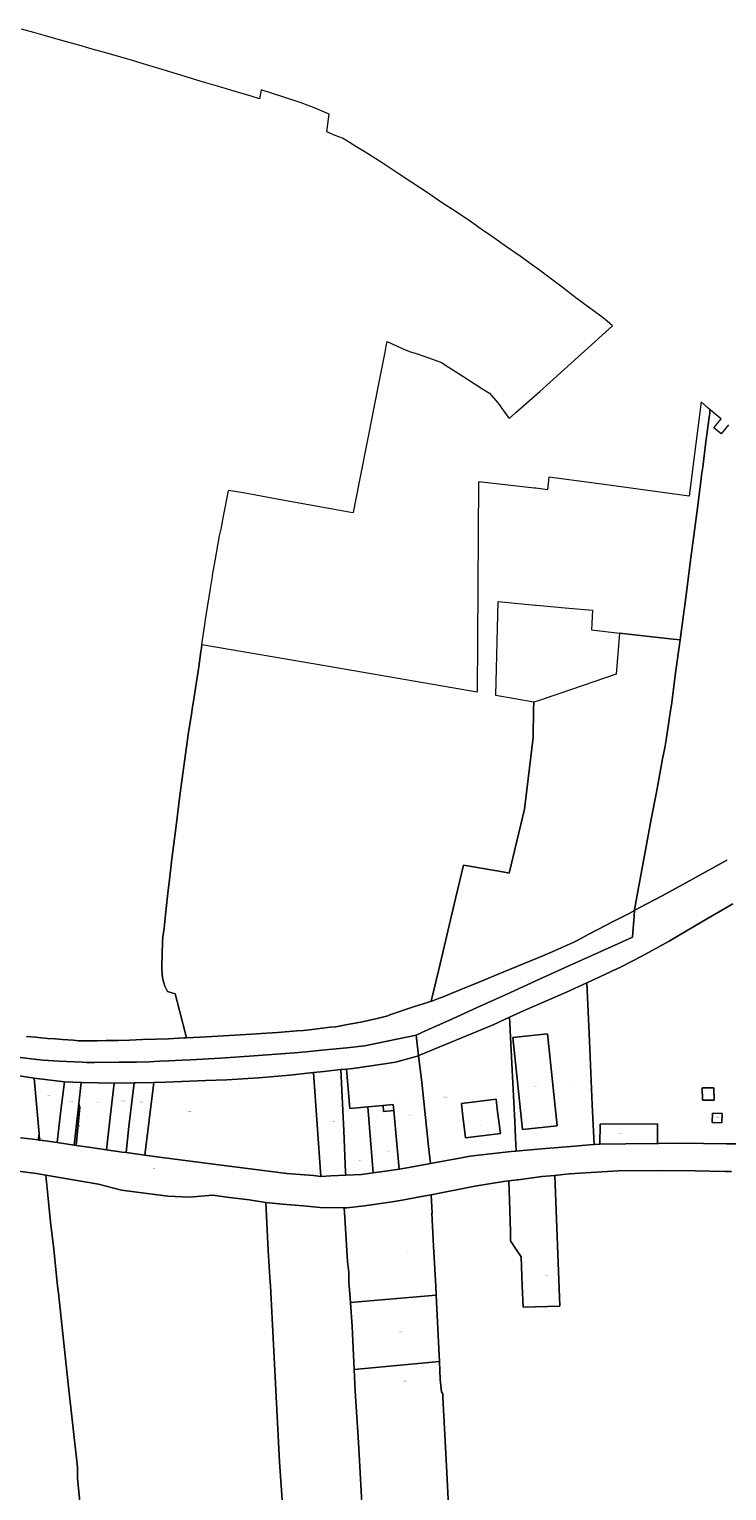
# Model space of a CAD drawing. Header units: metres. Extents: x 125062 to 130098, y 450277 to 452623.
# Tile 8 of 18: x 126128 to 126492, y 451393 to 452155. Entities that reach past the tile are written whole.
import ezdxf
from ezdxf.enums import TextEntityAlignment as Align

# ---------------------------------------------------------------- set-up
doc = ezdxf.new("R2010")
doc.units = ezdxf.units.M
doc.layers.get('0').update_dxf_attribs({"lineweight": 25})
doc.layers.add('B-WE-KG-GRENS_PERCEEL-GV', color=150, linetype='Continuous', lineweight=18)
doc.layers.add('B-WE-KG-GRENS_PERCEEL-S', color=150, linetype='Continuous', lineweight=25)
doc.styles.add('NLCS-ISO', font='NLCS-ISO.ttf')

# ---------------------------------------------------------------- blocks, each defined once
blk = doc.blocks.new('SKG-PERCEELNUMMER-SO')
at = {"style": 'NLCS-ISO', "oblique": 10, "flags": 1}
blk.add_attdef('GEMEENTECODE', text='', height=1.8, dxfattribs=at).set_placement((0, 2.6), align=Align.MIDDLE_CENTER)
at = {"style": 'NLCS-ISO', "oblique": 10}
blk.add_attdef('SECTIE', text='', height=1.8, dxfattribs=at).set_placement((-0.5, 0), align=Align.MIDDLE_RIGHT)
blk.add_attdef('PERCEELNUMMER', text='', height=1.8, dxfattribs=at).set_placement((0.5, 0), align=Align.MIDDLE_LEFT)

msp = doc.modelspace()

# ---------------------------------------------------------------- linework, layer by layer
at = {"layer": 'B-WE-KG-GRENS_PERCEEL-GV', "flags": 128}
for points in [[(126126.78, 451630.075), (126131.366, 451629.644), (126137.739, 451629.112), (126141.599, 451628.812), (126145.535, 451628.586), (126151.065, 451628.223), (126153.739, 451627.894), (126154.988, 451627.879), (126158.083, 451627.901), (126163.617, 451627.895), (126168.199, 451627.96), (126174.449, 451628.064), (126180.461, 451628.23), (126187.188, 451628.448), (126194.331, 451628.66), (126200.76, 451628.881), (126208.668, 451629.332), (126210.144, 451629.407), (126206.385, 451643.651), (126204.217, 451652.318), (126202.905, 451652.667), (126200.162, 451653.583), (126198.765, 451656.218), (126198.19, 451657.951), (126197.628, 451660.695), (126197.474, 451662.951), (126197.247, 451665.221), (126197.174, 451666.649), (126197.353, 451672.601), (126197.655, 451679.567), (126197.832, 451681.733), (126198.418, 451686.553), (126199.295, 451695.18), (126200.546, 451706.245), (126201.03, 451710.245), (126202.397, 451722.576), (126204.668, 451739.736), (126206.536, 451755.524), (126211.21, 451788.536), (126212.607, 451797.833), (126213.057, 451800.515), (126214.626, 451810.349), (126216.529, 451822.566), (126217.594, 451830.52), (126217.694, 451831.266), (126218.109, 451834.149), (126219.978, 451847.117), (126220.422, 451850.334), (126222.615, 451863.388), (126223.564, 451869.705), (126223.678, 451870.333), (126225.032, 451877.812), (126227.284, 451890.866), (126228.084, 451894.266), (126229.445, 451901.063), (126232.046, 451914.278), (126232.109, 451914.597), (126240.573, 451913.192), (126258.219, 451909.914), (126282.241, 451905.687), (126295.635, 451903.231), (126297.025, 451902.976), (126300.03, 451918.12), (126305.018, 451943.459), (126310.062, 451969.156), (126313.521, 451986.565), (126314.086, 451989.606), (126314.598, 451992.05), (126319.858, 451989.603), (126323.624, 451987.914), (126326.79, 451986.636), (126329.655, 451985.772), (126336.401, 451983.517), (126342.97, 451981.142), (126346.384, 451978.914), (126354.108, 451974.051), (126363.989, 451967.662), (126367.941, 451965.201), (126372.226, 451960.055), (126372.758, 451959.417), (126373.459, 451958.488), (126373.783, 451958.059), (126374.051, 451957.688), (126378.187, 451951.973), (126381.667, 451955.042), (126394.114, 451966.113), (126410.277, 451980.553), (126432.071, 452000.185), (126429.188, 452002.591), (126427.409, 452004.029), (126426.402, 452004.868), (126419.52, 452009.904), (126412.876, 452014.82), (126405.7, 452020.334), (126393.363, 452029.685), (126390.337, 452031.785), (126383.87, 452036.521), (126376.869, 452041.379), (126369.453, 452046.597), (126363.519, 452050.616), (126358.476, 452054.155), (126350.05, 452059.913), (126342.988, 452064.474), (126335.452, 452069.633), (126327.5, 452074.913), (126320.379, 452079.653), (126312.071, 452085.054), (126305.424, 452089.315), (126302.694, 452091.055), (126298.301, 452093.697), (126293.077, 452096.879), (126291.415, 452097.9), (126287.553, 452099.408), (126283.156, 452101.276), (126284.394, 452110.499), (126280.798, 452112.065), (126277.172, 452113.563), (126273.519, 452114.992), (126269.84, 452116.352), (126266.136, 452117.643), (126262.408, 452118.863), (126260.202, 452119.562), (126248.961, 452123.124), (126248.113, 452118.423), (126243.774, 452119.814), (126233.667, 452122.842), (126230.857, 452123.656), (126228.435, 452124.357), (126226.236, 452125.024), (126217.674, 452127.508), (126207.092, 452130.777), (126195.678, 452134.228), (126187.593, 452136.77), (126181.885, 452138.407), (126169.34, 452142.043), (126160.957, 452144.407), (126154.049, 452146.367), (126144.369, 452149.076), (126136.639, 452151.199), (126130.634, 452152.956), (126124.153, 452154.716)], [(126492.399, 451948.608), (126488.587, 451943.972), (126484.725, 451947.147), (126488.541, 451951.789), (126488.092, 451952.159), (126482.85, 451956.461), (126482.789, 451956.167), (126482.631, 451954.792), (126482.303, 451952.474), (126480.653, 451939.873), (126478.996, 451926.676), (126478.378, 451922.399), (126478.167, 451920.643), (126476.4, 451906.641), (126474.683, 451893.652), (126472.859, 451879.472), (126470.265, 451858.798), (126467.492, 451838.122), (126467.288, 451836.673), (126464.878, 451819.53), (126462.889, 451803.98), (126462.109, 451798.733), (126461.94, 451797.603), (126461.095, 451792.715), (126459.984, 451784.671), (126459.252, 451780.439), (126458.119, 451774.656), (126456.648, 451766.846), (126454.897, 451757.308), (126452.178, 451743.297), (126449.521, 451729.049), (126445.507, 451707.588), (126444.662, 451702.759), (126443.538, 451696.024), (126443.505, 451695.707), (126446.323, 451697.241), (126457.806, 451703.424), (126474.025, 451712.211), (126491.603, 451721.846)], [(126491.603, 451721.846), (126474.025, 451712.211), (126457.806, 451703.424), (126446.323, 451697.241), (126443.505, 451695.707), (126443.212, 451692.867), (126442.487, 451681.851), (126434.845, 451678.384), (126420.922, 451672.119), (126409.311, 451666.828), (126394.026, 451659.953), (126376.609, 451651.987), (126361.443, 451645.173), (126346.81, 451638.484), (126334.961, 451633.25), (126329.69, 451630.699), (126330.965, 451620.078), (126331.073, 451620.107), (126369.8, 451636.115), (126378.311, 451640.081), (126385.973, 451643.651), (126408.004, 451653.175), (126418.575, 451658.04), (126425.73, 451661.333), (126436.596, 451666.407), (126447.288, 451671.857), (126461.537, 451679.8), (126478.618, 451689.81), (126494.646, 451699.148)], [(126117.836, 451619.753), (126132.075, 451618.048), (126135.411, 451617.664), (126143.806, 451617.211), (126155.891, 451616.675), (126158.035, 451616.517), (126162.199, 451616.618), (126174.814, 451616.682), (126184.028, 451616.718), (126190.69, 451616.878), (126195.984, 451617.244), (126200.921, 451617.372), (126207.821, 451617.742), (126212.218, 451617.944), (126227.753, 451618.868), (126245.237, 451619.992), (126266.286, 451621.567), (126272.47, 451622.104), (126280.614, 451622.958), (126293.693, 451624.217), (126302.728, 451625.138), (126309.557, 451626.634), (126329.69, 451630.699), (126334.961, 451633.25), (126346.81, 451638.484), (126361.443, 451645.173), (126376.609, 451651.987), (126394.026, 451659.953), (126409.311, 451666.828), (126420.922, 451672.119), (126434.845, 451678.384), (126442.487, 451681.851), (126443.212, 451692.867), (126443.505, 451695.707), (126440.759, 451694.212), (126432.647, 451690.085), (126419.681, 451683.353), (126413.939, 451680.321), (126411.452, 451679.107), (126406.831, 451677.038), (126400.492, 451674.12), (126395.691, 451672.168), (126372.4, 451662.538), (126365.006, 451659.449), (126359.125, 451656.992), (126355.865, 451655.711), (126342.944, 451650.466), (126342.249, 451650.2), (126337.846, 451648.512), (126337.561, 451648.421), (126335.71, 451647.836), (126328.829, 451645.627), (126316.078, 451641.277), (126314.951, 451640.908), (126309.372, 451639.426), (126302.426, 451637.81), (126300.88, 451637.616), (126294.762, 451636.485), (126287.932, 451635.169), (126284.84, 451634.96), (126274.142, 451633.605), (126270.993, 451633.158), (126267.484, 451632.945), (126257.494, 451632.192), (126238.168, 451630.872), (126220.444, 451629.924), (126210.144, 451629.407), (126208.668, 451629.332), (126200.76, 451628.881), (126194.331, 451628.66), (126187.188, 451628.448), (126180.461, 451628.23), (126174.449, 451628.064), (126168.199, 451627.96), (126163.617, 451627.895), (126158.083, 451627.901), (126154.988, 451627.879), (126153.739, 451627.894), (126151.065, 451628.223), (126145.535, 451628.586), (126141.599, 451628.812), (126137.739, 451629.112), (126131.366, 451629.644), (126126.78, 451630.075)], [(126494.646, 451699.148), (126478.618, 451689.81), (126461.537, 451679.8), (126447.288, 451671.857), (126436.596, 451666.407), (126425.73, 451661.333), (126418.575, 451658.04), (126420.095, 451627.831), (126421.464, 451594.411), (126422.445, 451573.896), (126425.451, 451573.934), (126425.54, 451584.496), (126455.5, 451584.545), (126455.53, 451574.33), (126456.103, 451574.338), (126463.58, 451574.493), (126479.46, 451574.304), (126491.389, 451574.211), (126499.966, 451574.167)], [(126114.306, 451610.937), (126130.763, 451608.373), (126131.978, 451608.184), (126132.105, 451608.164), (126146.445, 451606.506), (126146.48, 451606.502), (126155.132, 451606.13), (126155.782, 451606.102), (126172.476, 451605.84), (126172.912, 451605.833), (126182.748, 451605.948), (126183.466, 451605.956), (126193.11, 451606.176), (126199.222, 451606.316), (126220.18, 451607.087), (126231.035, 451607.559), (126247.618, 451608.542), (126263.951, 451609.85), (126276.215, 451611.264), (126281.562, 451611.881), (126290.404, 451612.805), (126293.465, 451613.124), (126296.746, 451613.467), (126312.105, 451615.579), (126318.885, 451616.787), (126330.965, 451620.078), (126329.69, 451630.699), (126309.557, 451626.634), (126302.728, 451625.138), (126293.693, 451624.217), (126280.614, 451622.958), (126272.47, 451622.104), (126266.286, 451621.567), (126245.237, 451619.992), (126227.753, 451618.868), (126212.218, 451617.944), (126207.821, 451617.742), (126200.921, 451617.372), (126195.984, 451617.244), (126190.69, 451616.878), (126184.028, 451616.718), (126174.814, 451616.682), (126162.199, 451616.618), (126158.035, 451616.517), (126155.891, 451616.675), (126143.806, 451617.211), (126135.411, 451617.664), (126132.075, 451618.048), (126117.836, 451619.753)], [(126499.966, 451574.167), (126491.389, 451574.211), (126479.46, 451574.304), (126463.58, 451574.493), (126456.103, 451574.338), (126455.53, 451574.33), (126438.898, 451574.102), (126425.451, 451573.934), (126422.445, 451573.896), (126421.969, 451573.89), (126412.216, 451573.008), (126397.238, 451571.697), (126391.233, 451571.168), (126385.235, 451570.639), (126383.521, 451570.517), (126381.829, 451570.396), (126379.209, 451570.209), (126368.406, 451568.901), (126357.879, 451567.719), (126352.378, 451566.79), (126337.121, 451563.913), (126336.275, 451563.753), (126324.023, 451561.493), (126320.819, 451560.951), (126319.723, 451560.766), (126314.997, 451560.062), (126307.254, 451559.047), (126301.194, 451558.252), (126293.023, 451557.885), (126285.341, 451557.541), (126280.164, 451557.212), (126280.018, 451557.227), (126276.188, 451557.609), (126262.333, 451558.776), (126225.569, 451563.403), (126194.582, 451567.484), (126188.427, 451568.31), (126178.568, 451569.634), (126176.6, 451569.898), (126168.433, 451571.081), (126159.068, 451572.438), (126152.561, 451573.38), (126151.56, 451573.525), (126142.661, 451574.814), (126135.347, 451575.874), (126134.834, 451575.948), (126133.531, 451576.107), (126133.08, 451576.162), (126132.889, 451576.185), (126124.029, 451577.268)], [(126086.938, 451238.526), (126137.082, 451245.572), (126138.058, 451245.695), (126168.247, 451249.95), (126164.218, 451291.504), (126157.55, 451355.535), (126155.552, 451377.396), (126153.231, 451399.932), (126153.263, 451405.784), (126148.468, 451449.106), (126143.378, 451496.405), (126142.907, 451500.023), (126142.681, 451501.899), (126142.203, 451506.976), (126140.97, 451519.232), (126139.235, 451533.413), (126137.977, 451545.643), (126136.745, 451557.823), (126132.018, 451558.746), (126122.44, 451559.991)], [(126122.44, 451559.991), (126132.018, 451558.746), (126136.745, 451557.823), (126149.949, 451555.655), (126164.154, 451553.112), (126176.283, 451550.018), (126200.34, 451546.956), (126211.693, 451546.462), (126223.745, 451547.445), (126231.172, 451546.399), (126242.726, 451544.93), (126251.454, 451543.659), (126260.081, 451542.714), (126270.984, 451541.845), (126279.786, 451541), (126292.239, 451540.907), (126293.59, 451540.833), (126302.816, 451541.939), (126317.243, 451543.974), (126322.468, 451544.777), (126332.558, 451546.694), (126337.52, 451547.637), (126360.272, 451552.103), (126375.299, 451554.538), (126378.023, 451554.891), (126382.275, 451555.443), (126382.925, 451555.418), (126395.227, 451557.101), (126401.975, 451557.737), (126406.343, 451558.149), (126409.654, 451558.461), (126415.08, 451558.939), (126435.009, 451560.077), (126454.763, 451560.213), (126475.117, 451560.1), (126490.796, 451559.735), (126493.972, 451559.786)], [(126493.972, 451559.786), (126490.796, 451559.735), (126475.117, 451560.1), (126454.763, 451560.213), (126435.009, 451560.077), (126415.08, 451558.939), (126409.654, 451558.461), (126406.343, 451558.149), (126401.975, 451557.737), (126404.528, 451489.599), (126385.414, 451489.077), (126385.01, 451500.167), (126384.436, 451515.37), (126381.782, 451519.212), (126378.897, 451523.606), (126378.836, 451528.257), (126378.56, 451539.658), (126378.023, 451554.891), (126375.299, 451554.538), (126360.272, 451552.103), (126337.52, 451547.637), (126338.126, 451538.083), (126337.926, 451538.108), (126338.762, 451520.825), (126339.975, 451499.99), (126340.208, 451495.35), (126341.608, 451467.415), (126341.877, 451460.836), (126342.263, 451451.408), (126342.979, 451444.98), (126343.653, 451444.004), (126343.676, 451442.303), (126345.651, 451402.986), (126348.163, 451353.615)], [(126261.397, 451366.431), (126258.576, 451408.575), (126253.806, 451500.139), (126253.453, 451504.766), (126252.594, 451518.597), (126251.733, 451536.581), (126251.454, 451543.659), (126242.726, 451544.93), (126231.172, 451546.399), (126223.745, 451547.445), (126211.693, 451546.462), (126200.34, 451546.956), (126176.283, 451550.018), (126164.154, 451553.112), (126149.949, 451555.655), (126136.745, 451557.823), (126137.977, 451545.643), (126139.235, 451533.413), (126140.97, 451519.232), (126142.203, 451506.976), (126142.681, 451501.899), (126142.907, 451500.023), (126143.378, 451496.405), (126148.468, 451449.106), (126153.263, 451405.784), (126153.231, 451399.932), (126155.552, 451377.396)], [(126302.528, 451368.429), (126301.035, 451393.49), (126299.617, 451418.526), (126298.001, 451445.388), (126297.472, 451456.629), (126296.419, 451479.002), (126295.491, 451491.481), (126294.84, 451500.238), (126294.564, 451501.814), (126294.636, 451507.342), (126293.982, 451512.944), (126292.592, 451535.78), (126292.239, 451540.907), (126279.786, 451541), (126270.984, 451541.845), (126260.081, 451542.714), (126251.454, 451543.659), (126251.733, 451536.581), (126252.594, 451518.597), (126253.453, 451504.766), (126253.806, 451500.139), (126258.576, 451408.575), (126261.397, 451366.431)], [(126348.163, 451353.615), (126345.651, 451402.986), (126343.676, 451442.303), (126343.653, 451444.004), (126342.979, 451444.98), (126342.263, 451451.408), (126341.877, 451460.836), (126297.472, 451456.629), (126298.001, 451445.388), (126299.617, 451418.526), (126301.035, 451393.49), (126302.528, 451368.429)]]:
    msp.add_lwpolyline(points, dxfattribs=at)
for points in [[(126471.982, 451911.557), (126427.631, 451917.57), (126398.892, 451921.437), (126398.131, 451914.89), (126391.995, 451915.601), (126391.4, 451915.67), (126362.194, 451919.054), (126361.42, 451809.404), (126283.103, 451822.927), (126218.109, 451834.149), (126217.694, 451831.266), (126217.594, 451830.52), (126216.529, 451822.566), (126214.626, 451810.349), (126213.057, 451800.515), (126212.607, 451797.833), (126211.21, 451788.536), (126206.536, 451755.524), (126204.668, 451739.736), (126202.397, 451722.576), (126201.03, 451710.245), (126200.546, 451706.245), (126199.295, 451695.18), (126198.418, 451686.553), (126197.832, 451681.733), (126197.655, 451679.567), (126197.353, 451672.601), (126197.174, 451666.649), (126197.247, 451665.221), (126197.474, 451662.951), (126197.628, 451660.695), (126198.19, 451657.951), (126198.765, 451656.218), (126200.162, 451653.583), (126202.905, 451652.667), (126204.217, 451652.318), (126206.385, 451643.651), (126210.144, 451629.407), (126220.444, 451629.924), (126238.168, 451630.872), (126257.494, 451632.192), (126267.484, 451632.945), (126270.993, 451633.158), (126274.142, 451633.605), (126284.84, 451634.96), (126287.932, 451635.169), (126294.762, 451636.485), (126300.88, 451637.616), (126302.426, 451637.81), (126309.372, 451639.426), (126314.951, 451640.908), (126316.078, 451641.277), (126328.829, 451645.627), (126335.71, 451647.836), (126337.561, 451648.421), (126341.512, 451665.036), (126350.467, 451702.695), (126354.411, 451719.283), (126358.508, 451718.575), (126375.67, 451715.612), (126378.255, 451715.166), (126386.188, 451748.525), (126390.666, 451785.849), (126390.916, 451800.361), (126390.982, 451804.228), (126390.983, 451804.3), (126371.275, 451807.703), (126372.479, 451856.585), (126391.938, 451854.787), (126392.394, 451854.745), (126409.203, 451853.192), (126421.621, 451852.105), (126421.013, 451841.888), (126435.678, 451840.2), (126463.608, 451837.084), (126467.288, 451836.673), (126467.492, 451838.122), (126470.265, 451858.798), (126472.859, 451879.472), (126474.683, 451893.652), (126476.4, 451906.641), (126478.167, 451920.643), (126478.378, 451922.399), (126478.996, 451926.676), (126480.653, 451939.873), (126482.303, 451952.474), (126482.631, 451954.792), (126482.789, 451956.167), (126482.85, 451956.461), (126482.813, 451956.492), (126481.854, 451957.275), (126478.238, 451960.586), (126474.406, 451930.739)], [(126467.288, 451836.673), (126463.608, 451837.084), (126435.678, 451840.2), (126433.869, 451818.784), (126410.67, 451810.832), (126393.252, 451804.99), (126390.982, 451804.228), (126390.916, 451800.361), (126390.666, 451785.849), (126386.188, 451748.525), (126378.255, 451715.166), (126375.67, 451715.612), (126358.508, 451718.575), (126354.411, 451719.283), (126350.467, 451702.695), (126341.512, 451665.036), (126337.561, 451648.421), (126337.846, 451648.512), (126342.249, 451650.2), (126342.944, 451650.466), (126355.865, 451655.711), (126359.125, 451656.992), (126365.006, 451659.449), (126372.4, 451662.538), (126395.691, 451672.168), (126400.492, 451674.12), (126406.831, 451677.038), (126411.452, 451679.107), (126413.939, 451680.321), (126419.681, 451683.353), (126432.647, 451690.085), (126440.759, 451694.212), (126443.505, 451695.707), (126443.538, 451696.024), (126444.662, 451702.759), (126445.507, 451707.588), (126449.521, 451729.049), (126452.178, 451743.297), (126454.897, 451757.308), (126456.648, 451766.846), (126458.119, 451774.656), (126459.252, 451780.439), (126459.984, 451784.671), (126461.095, 451792.715), (126461.94, 451797.603), (126462.109, 451798.733), (126462.889, 451803.98), (126464.878, 451819.53)], [(126378.311, 451640.081), (126379.478, 451615.98), (126381.099, 451585.834), (126381.558, 451577.306), (126381.829, 451570.396), (126383.521, 451570.517), (126385.235, 451570.639), (126391.233, 451571.168), (126397.238, 451571.697), (126412.216, 451573.008), (126421.969, 451573.89), (126422.445, 451573.896), (126421.464, 451594.411), (126420.095, 451627.831), (126418.575, 451658.04), (126408.004, 451653.175), (126385.973, 451643.651)], [(126331.073, 451620.107), (126330.965, 451620.078), (126332.615, 451606.372), (126336.183, 451572.821), (126337.121, 451563.913), (126352.378, 451566.79), (126357.879, 451567.719), (126368.406, 451568.901), (126379.209, 451570.209), (126381.829, 451570.396), (126381.558, 451577.306), (126381.099, 451585.834), (126379.478, 451615.98), (126378.311, 451640.081), (126369.8, 451636.115)], [(126403.115, 451583.575), (126398.13, 451631.411), (126380.131, 451629.541), (126385.128, 451581.71)], [(126385.128, 451581.71), (126380.131, 451629.541), (126398.13, 451631.411), (126403.115, 451583.575)], [(126320.819, 451560.951), (126324.023, 451561.493), (126336.275, 451563.753), (126337.121, 451563.913), (126336.183, 451572.821), (126332.615, 451606.372), (126330.965, 451620.078), (126318.885, 451616.787), (126312.105, 451615.579), (126296.746, 451613.467), (126293.465, 451613.124), (126295.168, 451592.637), (126304.549, 451593.438), (126312.499, 451594.137), (126317.796, 451594.603), (126318.078, 451591.465), (126319.633, 451574.163)], [(126132.889, 451576.185), (126133.251, 451579.371), (126130.763, 451608.373), (126114.306, 451610.937), (126101.947, 451612.957), (126098.297, 451580.321), (126105.947, 451579.581), (126106.064, 451579.567), (126107.365, 451593.792), (126118.142, 451592.808), (126116.802, 451578.288), (126124.029, 451577.268)], [(126280.018, 451557.227), (126276.215, 451611.264), (126263.951, 451609.85), (126247.618, 451608.542), (126231.035, 451607.559), (126220.18, 451607.087), (126199.222, 451606.316), (126193.11, 451606.176), (126188.427, 451568.31), (126194.582, 451567.484), (126225.569, 451563.403), (126262.333, 451558.776), (126276.188, 451557.609)], [(126280.018, 451557.227), (126280.164, 451557.212), (126285.341, 451557.541), (126293.023, 451557.885), (126292.965, 451559.183), (126291.989, 451580.915), (126290.404, 451612.805), (126281.562, 451611.881), (126276.215, 451611.264)], [(126293.023, 451557.885), (126301.194, 451558.252), (126307.254, 451559.047), (126304.549, 451593.438), (126295.168, 451592.637), (126293.465, 451613.124), (126290.404, 451612.805), (126291.989, 451580.915), (126292.965, 451559.183)], [(126133.531, 451576.107), (126134.834, 451575.948), (126135.347, 451575.874), (126142.661, 451574.814), (126144.514, 451590.099), (126146.445, 451606.506), (126132.105, 451608.164), (126131.978, 451608.184), (126130.763, 451608.373), (126133.251, 451579.371)], [(126151.56, 451573.525), (126153.031, 451586), (126153.967, 451594.969), (126155.132, 451606.13), (126146.48, 451606.502), (126146.445, 451606.506), (126144.514, 451590.099), (126142.661, 451574.814)], [(126152.561, 451573.38), (126159.068, 451572.438), (126168.433, 451571.081), (126170.189, 451586.556), (126172.476, 451605.84), (126155.782, 451606.102), (126155.132, 451606.13), (126153.967, 451594.969), (126154.55, 451593.249)], [(126168.433, 451571.081), (126176.6, 451569.898), (126178.568, 451569.634), (126180.084, 451583.204), (126182.748, 451605.948), (126172.912, 451605.833), (126172.476, 451605.84), (126170.189, 451586.556)], [(126178.568, 451569.634), (126188.427, 451568.31), (126193.11, 451606.176), (126183.466, 451605.956), (126182.748, 451605.948), (126180.084, 451583.204)], [(126373.614, 451579.562), (126372.01, 451592.189), (126371.366, 451597.401), (126353.282, 451595.166), (126353.877, 451589.947), (126355.438, 451577.314)], [(126353.877, 451589.947), (126353.282, 451595.166), (126371.366, 451597.401), (126372.01, 451592.189), (126373.614, 451579.562), (126355.438, 451577.314)], [(126484.915, 451596.874), (126484.856, 451603.302), (126478.766, 451603.268), (126478.827, 451596.872)], [(126478.827, 451596.872), (126478.766, 451603.268), (126484.856, 451603.302), (126484.915, 451596.874)], [(126151.56, 451573.525), (126152.561, 451573.38), (126154.55, 451593.249), (126153.967, 451594.969), (126153.031, 451586)], [(126320.819, 451560.951), (126319.633, 451574.163), (126318.078, 451591.465), (126312.776, 451590.949), (126312.499, 451594.137), (126304.549, 451593.438), (126307.254, 451559.047), (126314.997, 451560.062), (126319.723, 451560.766)], [(126312.499, 451594.137), (126312.776, 451590.949), (126318.078, 451591.465), (126317.796, 451594.603)], [(126483.999, 451585.231), (126484.134, 451590.19), (126489.103, 451590.055), (126488.968, 451585.096)], [(126484.134, 451590.19), (126483.999, 451585.231), (126488.968, 451585.096), (126489.103, 451590.055)], [(126425.451, 451573.934), (126438.898, 451574.102), (126455.53, 451574.33), (126455.5, 451584.545), (126425.54, 451584.496)], [(126133.531, 451576.107), (126133.251, 451579.371), (126132.889, 451576.185), (126133.08, 451576.162)], [(126378.023, 451554.891), (126378.56, 451539.658), (126378.836, 451528.257), (126378.897, 451523.606), (126381.782, 451519.212), (126384.436, 451515.37), (126385.01, 451500.167), (126385.414, 451489.077), (126404.528, 451489.599), (126401.975, 451557.737), (126395.227, 451557.101), (126382.925, 451555.418), (126382.275, 451555.443)], [(126292.239, 451540.907), (126292.592, 451535.78), (126293.982, 451512.944), (126294.636, 451507.342), (126294.564, 451501.814), (126294.84, 451500.238), (126295.491, 451491.481), (126340.208, 451495.35), (126339.975, 451499.99), (126338.762, 451520.825), (126337.926, 451538.108), (126338.126, 451538.083), (126337.52, 451547.637), (126332.558, 451546.694), (126322.468, 451544.777), (126317.243, 451543.974), (126302.816, 451541.939), (126293.59, 451540.833)], [(126295.491, 451491.481), (126296.419, 451479.002), (126297.472, 451456.629), (126341.877, 451460.836), (126341.608, 451467.415), (126340.208, 451495.35)]]:
    msp.add_lwpolyline(points, close=True, dxfattribs=at)

# ---------------------------------------------------------------- block references
at = {"layer": 'B-WE-KG-GRENS_PERCEEL-S', "xscale": 0.25, "yscale": 0.25, "zscale": 0.25}
for p, values in [((126390.716, 451603.972), {'PERCEELNUMMER': '2472', 'SECTIE': 'G'}), ((126409.945, 451607.044), {'PERCEELNUMMER': '2473', 'SECTIE': 'G'}), ((126137.909, 451599.246), {'PERCEELNUMMER': '2483', 'SECTIE': 'G'}), ((126149.582, 451596.282), {'PERCEELNUMMER': '1154', 'SECTIE': 'G'}), ((126163.589, 451595.778), {'PERCEELNUMMER': '1707', 'SECTIE': 'G'}), ((126176.538, 451596.598), {'PERCEELNUMMER': '1155', 'SECTIE': 'G'}), ((126186.177, 451596.072), {'PERCEELNUMMER': '1156', 'SECTIE': 'G'}), ((126344.513, 451598.472), {'PERCEELNUMMER': '1743', 'SECTIE': 'G'}), ((126483.995, 451599.615), {'PERCEELNUMMER': '856', 'SECTIE': 'G'}), ((126211.091, 451590.975), {'PERCEELNUMMER': '1157', 'SECTIE': 'G'}), ((126315.295, 451592.665), {'PERCEELNUMMER': '1775', 'SECTIE': 'G'}), ((126325.964, 451589.186), {'PERCEELNUMMER': '1741', 'SECTIE': 'G'}), ((126153.165, 451583.525), {'PERCEELNUMMER': '1706', 'SECTIE': 'G'}), ((126286.241, 451585.877), {'PERCEELNUMMER': '684', 'SECTIE': 'G'}), ((126362.519, 451583.629), {'PERCEELNUMMER': '1742', 'SECTIE': 'G'}), ((126486.415, 451588.075), {'PERCEELNUMMER': '1856', 'SECTIE': 'G'}), ((126133.172, 451576.751), {'PERCEELNUMMER': '2482', 'SECTIE': 'G'}), ((126435.969, 451579.571), {'PERCEELNUMMER': '737', 'SECTIE': 'G'}), ((126299.719, 451565.591), {'PERCEELNUMMER': '1738', 'SECTIE': 'G'}), ((126314.214, 451570.204), {'PERCEELNUMMER': '1776', 'SECTIE': 'G'}), ((126192.465, 451561.445), {'PERCEELNUMMER': '363', 'SECTIE': 'C'}), ((126324.316, 451518.37), {'PERCEELNUMMER': '867', 'SECTIE': 'C'}), ((126397.245, 451505.965), {'PERCEELNUMMER': '366', 'SECTIE': 'C'}), ((126320.78, 451476.313), {'PERCEELNUMMER': '979', 'SECTIE': 'C'}), ((126323.146, 451450.59), {'PERCEELNUMMER': '980', 'SECTIE': 'C'})]:
    msp.add_blockref('SKG-PERCEELNUMMER-SO', p, dxfattribs=at).add_auto_attribs(values)

doc.saveas('drawing.dxf')
